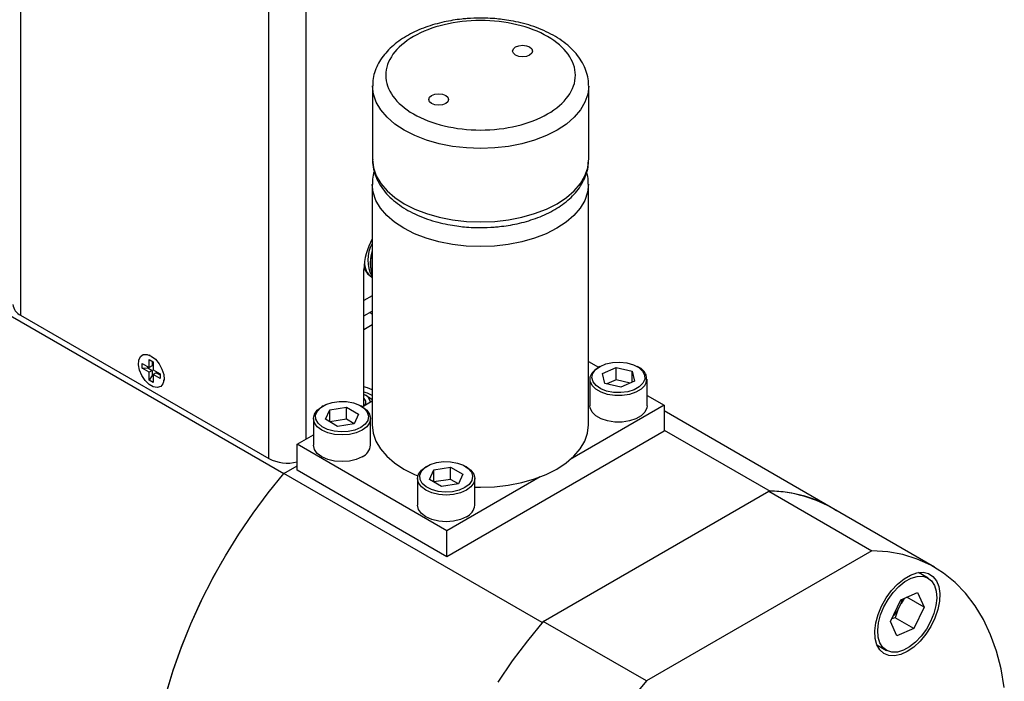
# Model space of a CAD drawing. Header units: inches. Extents: x 3 to 32.3, y 3.9 to 21.1.
# Tile 14 of 18: x 27.6 to 32.2, y 11.2 to 14.4. Entities that reach past the tile are written whole.
import ezdxf

# ---------------------------------------------------------------- set-up
doc = ezdxf.new("R2010")
doc.units = ezdxf.units.IN
doc.header["$LTSCALE"] = 2
doc.header["$MEASUREMENT"] = 0

msp = doc.modelspace()

# ---------------------------------------------------------------- linework, layer by layer
at = {"color": 8, "linetype": 'Continuous', "lineweight": 25}
for p, q in [((27.6015, 16.0008), (27.6015, 12.9739)), ((28.7724, 12.2979), (28.7724, 15.325)), ((28.9492, 12.3904), (28.9492, 15.325))]:
    msp.add_line(p, q, dxfattribs=at)
at = {"color": 7, "linetype": 'Continuous', "lineweight": 25}
for p, q in [((28.8428, 12.2262), (25.5024, 14.1546)), ((29.2622, 14.0556), (29.2622, 13.7086)), ((30.2822, 13.7086), (30.2822, 14.0556)), ((30.2821, 13.7056), (30.2822, 13.7086)), ((29.261, 13.5926), (29.261, 12.4566)), ((30.281, 12.4566), (30.281, 13.5926)), ((29.2211, 12.5473), (29.2211, 13.1898)), ((29.2595, 13.1536), (29.261, 13.1527)), ((29.2609, 13.1681), (29.261, 13.1678)), ((29.2606, 13.0664), (29.2211, 13.0436)), ((29.261, 13.0666), (29.2606, 13.0664)), ((29.2606, 13.0664), (29.261, 13.0666)), ((27.6015, 12.9739), (28.7724, 12.2979)), ((29.2211, 12.9709), (29.261, 12.9939)), ((29.2211, 12.9068), (29.261, 12.9298)), ((28.2121, 12.7845), (28.209, 12.7858)), ((28.1751, 12.7469), (28.208, 12.7279)), ((28.1751, 12.7248), (28.1751, 12.7469)), ((28.208, 12.7659), (28.2271, 12.7548)), ((28.208, 12.7279), (28.208, 12.7659)), ((28.2221, 12.7361), (28.208, 12.7279)), ((28.2221, 12.7577), (28.2221, 12.7361)), ((28.2271, 12.7548), (28.2271, 12.7169)), ((30.281, 12.7554), (30.3279, 12.7283)), ((28.1751, 12.7248), (28.2016, 12.7259)), ((28.208, 12.7058), (28.1751, 12.7248)), ((28.2016, 12.7259), (28.2016, 12.7316)), ((28.2016, 12.7259), (28.2221, 12.714)), ((28.2221, 12.714), (28.208, 12.7058)), ((28.208, 12.6679), (28.208, 12.7058)), ((28.2221, 12.6902), (28.208, 12.6679)), ((28.2221, 12.714), (28.2221, 12.6902)), ((28.2271, 12.6874), (28.2221, 12.6902)), ((28.2271, 12.7169), (28.26, 12.6979)), ((28.2412, 12.703), (28.2271, 12.6948)), ((28.26, 12.6758), (28.2271, 12.6948)), ((28.2271, 12.6948), (28.2271, 12.6569)), ((28.2412, 12.703), (28.26, 12.6922)), ((28.26, 12.6979), (28.26, 12.6758)), ((30.3343, 12.732), (30.3272, 12.7279)), ((30.3475, 12.6989), (30.412, 12.7275)), ((30.3581, 12.6523), (30.3475, 12.6989)), ((30.412, 12.7275), (30.4873, 12.7096)), ((30.412, 12.67), (30.412, 12.7275)), ((30.4873, 12.7096), (30.4979, 12.663)), ((30.4873, 12.6583), (30.4873, 12.7096)), ((30.5182, 12.7279), (30.5111, 12.732)), ((28.2271, 12.6569), (28.208, 12.6679)), ((28.2777, 12.6667), (28.2782, 12.6701)), ((30.2877, 12.6728), (30.2877, 12.547)), ((30.4333, 12.6344), (30.3581, 12.6523)), ((30.412, 12.67), (30.3673, 12.6501)), ((30.4781, 12.6542), (30.412, 12.67)), ((30.4979, 12.663), (30.4333, 12.6344)), ((30.5577, 12.547), (30.5577, 12.6728)), ((29.2497, 12.5846), (29.2274, 12.5974)), ((30.5577, 12.5956), (30.6384, 12.5491)), ((29.2128, 12.5426), (29.261, 12.5703)), ((29.2497, 12.5846), (29.261, 12.5769)), ((30.6384, 12.5491), (30.1955, 12.2934)), ((30.6384, 12.5491), (30.6384, 12.4266)), ((29.0297, 12.5462), (29.0226, 12.5421)), ((29.0394, 12.483), (29.0605, 12.5284)), ((29.0605, 12.5284), (29.1391, 12.5406)), ((29.0605, 12.4709), (29.0605, 12.5284)), ((29.1391, 12.5406), (29.1967, 12.5074)), ((29.1391, 12.483), (29.1391, 12.5406)), ((29.1967, 12.5074), (29.1756, 12.462)), ((29.2136, 12.5421), (29.2065, 12.5462)), ((31.4273, 12.0667), (30.6384, 12.5222)), ((28.9831, 12.487), (28.9831, 12.3613)), ((29.097, 12.4498), (29.0394, 12.483)), ((29.1391, 12.483), (29.0605, 12.4709)), ((29.1756, 12.462), (29.097, 12.4498)), ((29.1756, 12.462), (29.1391, 12.483)), ((29.2531, 12.3613), (29.2531, 12.487)), ((28.9059, 12.3654), (28.9831, 12.4099)), ((30.6384, 12.4266), (29.6131, 11.8347)), ((30.6384, 12.4325), (31.138, 12.144)), ((29.6131, 11.9572), (28.9059, 12.3654)), ((28.9059, 12.2429), (28.9059, 12.3654)), ((28.8438, 12.2274), (28.9059, 12.2633)), ((30.0629, 11.5236), (28.8438, 12.2274)), ((29.6131, 11.8347), (28.9059, 12.2429)), ((29.5211, 12.2625), (29.514, 12.2584)), ((29.5309, 12.1993), (29.552, 12.2447)), ((29.552, 12.2447), (29.6306, 12.2569)), ((29.552, 12.1872), (29.552, 12.2447)), ((29.6306, 12.2569), (29.6882, 12.2237)), ((29.6306, 12.1993), (29.6306, 12.2569)), ((29.6882, 12.2237), (29.6671, 12.1783)), ((29.705, 12.2584), (29.6979, 12.2625)), ((29.4745, 12.2033), (29.4745, 12.0776)), ((29.5884, 12.1661), (29.5309, 12.1993)), ((29.6306, 12.1993), (29.552, 12.1872)), ((29.6671, 12.1783), (29.5884, 12.1661)), ((30.0536, 12.2115), (29.6131, 11.9572)), ((29.6671, 12.1783), (29.6306, 12.1993)), ((29.7445, 12.0776), (29.7445, 12.2033)), ((30.0678, 11.5294), (31.1319, 12.1437)), ((31.1319, 12.1437), (31.6191, 11.8624)), ((31.138, 12.144), (31.1373, 12.1436)), ((31.9137, 11.785), (31.4265, 12.0663)), ((29.6131, 11.8347), (29.6131, 11.9572)), ((31.6191, 11.8624), (30.555, 11.2481)), ((31.8841, 11.7335), (31.8385, 11.7598)), ((31.755, 11.6311), (31.8346, 11.6649)), ((31.8346, 11.6649), (31.8653, 11.5968)), ((31.706, 11.5292), (31.755, 11.6311)), ((31.7711, 11.6379), (31.7565, 11.6142)), ((31.8653, 11.5968), (31.7844, 11.6436)), ((31.7417, 11.5834), (31.7565, 11.6142)), ((31.8653, 11.5968), (31.8163, 11.495)), ((30.555, 11.2481), (30.0678, 11.5294)), ((31.7367, 11.4612), (31.706, 11.5292)), ((31.7282, 11.5459), (31.7115, 11.5407)), ((31.8163, 11.495), (31.7282, 11.5459)), ((31.8163, 11.495), (31.7367, 11.4612)), ((31.6426, 11.4183), (31.6872, 11.3925))]:
    msp.add_line(p, q, dxfattribs=at)
at = {"color": 7, "linetype": 'Continuous', "lineweight": 25, "flags": 128}
for points in [[(29.9369, 14.2017), (29.9267, 14.2106), (29.9231, 14.2209), (29.9267, 14.2313), (29.9369, 14.2401), (29.9522, 14.246), (29.9701, 14.2481), (29.9881, 14.246), (30.0034, 14.2401), (30.0136, 14.2313), (30.0171, 14.2209), (30.0136, 14.2106), (30.0034, 14.2017), (29.9881, 14.1959), (29.9701, 14.1938), (29.9522, 14.1959), (29.9369, 14.2017)], [(29.6074, 14.0115), (29.6176, 14.0027), (29.6212, 13.9923), (29.6176, 13.982), (29.6074, 13.9732), (29.5921, 13.9673), (29.5742, 13.9652), (29.5562, 13.9673), (29.5409, 13.9732), (29.5307, 13.982), (29.5272, 13.9923), (29.5307, 14.0027), (29.5409, 14.0115), (29.5562, 14.0174), (29.5742, 14.0195), (29.5921, 14.0174), (29.6074, 14.0115)], [(28.2175, 12.7816), (28.2373, 12.7664), (28.2549, 12.7452), (28.2684, 12.7204), (28.2765, 12.6946), (28.2781, 12.6706), (28.2732, 12.651), (28.2623, 12.638), (28.2465, 12.6329), (28.2275, 12.6363), (28.2075, 12.6479), (28.1886, 12.6663), (28.1728, 12.6896), (28.1619, 12.7153), (28.1569, 12.7405), (28.1586, 12.7626), (28.1666, 12.7792), (28.1802, 12.7883), (28.1978, 12.7892), (28.2175, 12.7816)], [(30.5382, 12.6534), (30.521, 12.6364), (30.4965, 12.6227), (30.4666, 12.6134), (30.4334, 12.609), (30.3994, 12.61), (30.3671, 12.6163), (30.339, 12.6274), (30.317, 12.6424), (30.3029, 12.6603), (30.2977, 12.6797), (30.3018, 12.6992), (30.3148, 12.7174), (30.3358, 12.7328), (30.3633, 12.7444), (30.3951, 12.7513), (30.429, 12.753), (30.4625, 12.7493), (30.493, 12.7406), (30.5183, 12.7275), (30.5365, 12.7108), (30.5462, 12.692), (30.5468, 12.6724), (30.5382, 12.6534)], [(30.5474, 12.643), (30.5298, 12.6254), (30.5049, 12.611), (30.4744, 12.6008), (30.4404, 12.5955), (30.4051, 12.5955), (30.3711, 12.6008), (30.3406, 12.6109), (30.3156, 12.6253), (30.298, 12.6429), (30.2889, 12.6626), (30.2888, 12.6829), (30.2979, 12.7026), (30.3156, 12.7202), (30.3272, 12.7279)], [(29.261, 12.6213), (29.2377, 12.6313), (29.2211, 12.6362)], [(29.261, 12.5956), (29.2377, 12.6056), (29.2211, 12.6104)], [(29.2065, 12.4442), (29.1793, 12.4323), (29.1477, 12.4251), (29.1138, 12.4231), (29.0803, 12.4264), (29.0495, 12.4349), (29.0239, 12.4478), (29.0052, 12.4642), (28.9949, 12.4829), (28.9937, 12.5026), (29.0018, 12.5217), (29.0185, 12.5388), (29.0425, 12.5527), (29.0722, 12.5623), (29.1053, 12.567), (29.1393, 12.5663), (29.1718, 12.5604), (29.2002, 12.5496), (29.2226, 12.5348), (29.2372, 12.517), (29.243, 12.4977), (29.2395, 12.4781), (29.227, 12.4598), (29.2065, 12.4442)], [(30.5474, 12.5172), (30.5298, 12.4996), (30.5049, 12.4852), (30.4744, 12.475), (30.4404, 12.4698), (30.4051, 12.4698), (30.3711, 12.475), (30.3406, 12.4852), (30.3156, 12.4996), (30.298, 12.5172), (30.2889, 12.5368), (30.2877, 12.547)], [(30.5577, 12.547), (30.5565, 12.5369), (30.5474, 12.5172)], [(29.2135, 12.4319), (29.1856, 12.4196), (29.153, 12.4118), (29.1181, 12.4091), (29.0831, 12.4118), (29.0506, 12.4196), (29.0226, 12.4319), (29.0012, 12.4481), (28.9877, 12.4669), (28.9831, 12.487), (28.9877, 12.5072), (29.0012, 12.526), (29.0226, 12.5421)], [(29.2136, 12.5421), (29.235, 12.526), (29.2485, 12.5072), (29.2531, 12.487), (29.2485, 12.4669), (29.235, 12.4481), (29.2135, 12.4319)], [(29.261, 12.4566), (29.2654, 12.4182), (29.2784, 12.3804), (29.2998, 12.3439), (29.3293, 12.3094), (29.3664, 12.2774), (29.4104, 12.2484), (29.4605, 12.223), (29.4764, 12.2163)], [(29.7445, 12.1626), (29.771, 12.1622), (29.8376, 12.1647), (29.903, 12.1722), (29.9662, 12.1846), (30.026, 12.2016), (30.0815, 12.223), (30.1316, 12.2484), (30.1756, 12.2774), (30.2127, 12.3094), (30.2422, 12.3439), (30.2636, 12.3804), (30.2766, 12.4182), (30.281, 12.4566)], [(29.2135, 12.3062), (29.1856, 12.2938), (29.153, 12.286), (29.1181, 12.2834), (29.0831, 12.286), (29.0506, 12.2938), (29.0226, 12.3062), (29.0012, 12.3223), (28.9877, 12.3411), (28.9831, 12.3613)], [(29.6979, 12.1605), (29.6708, 12.1486), (29.6391, 12.1414), (29.6053, 12.1394), (29.5717, 12.1427), (29.541, 12.1512), (29.5153, 12.1641), (29.4966, 12.1805), (29.4863, 12.1992), (29.4852, 12.2189), (29.4932, 12.238), (29.5099, 12.2551), (29.534, 12.269), (29.5637, 12.2786), (29.5967, 12.2833), (29.6308, 12.2826), (29.6632, 12.2767), (29.6917, 12.2659), (29.714, 12.2511), (29.7287, 12.2333), (29.7344, 12.214), (29.731, 12.1944), (29.7185, 12.1761), (29.6979, 12.1605)], [(28.2888, 11.1891), (28.322, 11.2989), (28.3609, 11.4088), (28.4052, 11.5185), (28.4547, 11.6271), (28.509, 11.7342), (28.568, 11.8392), (28.6314, 11.9416), (28.6987, 12.0408), (28.7696, 12.1362), (28.8438, 12.2274)], [(29.705, 12.1482), (29.677, 12.1359), (29.6445, 12.1281), (29.6095, 12.1254), (29.5746, 12.1281), (29.542, 12.1359), (29.5141, 12.1482), (29.4926, 12.1644), (29.4791, 12.1832), (29.4745, 12.2033), (29.4791, 12.2235), (29.4926, 12.2423), (29.514, 12.2584)], [(29.705, 12.2584), (29.7264, 12.2423), (29.7399, 12.2235), (29.7445, 12.2033), (29.7399, 12.1832), (29.7264, 12.1644), (29.705, 12.1482)], [(29.705, 12.0225), (29.677, 12.0101), (29.6445, 12.0023), (29.6095, 11.9997), (29.5746, 12.0023), (29.542, 12.0101), (29.5141, 12.0225), (29.4926, 12.0386), (29.4791, 12.0574), (29.4745, 12.0776)], [(32.2437, 11.2178), (32.2282, 11.306), (32.2065, 11.3891), (32.1788, 11.4666), (32.1452, 11.5382), (32.106, 11.6034), (32.0613, 11.6619), (32.0114, 11.7134), (31.9565, 11.7576), (31.897, 11.7943), (31.8332, 11.8232), (31.7653, 11.8443), (31.6938, 11.8574), (31.6191, 11.8624)], [(28.5899, 9.8861), (28.5673, 9.8977), (28.5083, 9.9346), (28.4539, 9.9789), (28.4044, 10.0304), (28.3601, 10.0889), (28.3213, 10.154), (28.288, 10.2254), (28.2606, 10.3027), (28.2391, 10.3855), (28.2237, 10.4733), (28.2144, 10.5658), (28.2113, 10.6623), (28.2144, 10.7624), (28.2237, 10.8655), (28.2391, 10.9712), (28.2606, 11.0788), (28.288, 11.1878), (28.3213, 11.2976), (28.3601, 11.4075), (28.4044, 11.5171), (28.4539, 11.6258), (28.5083, 11.7329), (28.5541, 11.8154)], [(31.7858, 11.3866), (31.755, 11.3724), (31.7255, 11.366), (31.6984, 11.3678), (31.6749, 11.3775), (31.6559, 11.3948), (31.6423, 11.4191), (31.6345, 11.4492), (31.6329, 11.484), (31.6376, 11.5221), (31.6484, 11.5619), (31.6648, 11.6017), (31.6861, 11.64), (31.7115, 11.6751), (31.74, 11.7056), (31.7704, 11.7303), (31.8013, 11.7482), (31.8317, 11.7585), (31.8602, 11.7609), (31.8856, 11.7551), (31.9069, 11.7415), (31.9233, 11.7206), (31.9341, 11.6933), (31.9388, 11.6606), (31.9372, 11.624), (31.9294, 11.5849), (31.9158, 11.5449), (31.8968, 11.5056), (31.8733, 11.4687), (31.8462, 11.4357), (31.8167, 11.408), (31.7858, 11.3866)], [(31.9143, 11.6987), (31.9225, 11.6712), (31.9248, 11.639), (31.921, 11.6035), (31.9112, 11.5662), (31.896, 11.5288), (31.8759, 11.4928), (31.852, 11.46), (31.8251, 11.4316), (31.7964, 11.409), (31.7674, 11.3931), (31.7391, 11.3847), (31.7128, 11.384), (31.6897, 11.3912), (31.6709, 11.4058), (31.657, 11.4274), (31.6488, 11.4549), (31.6465, 11.4871), (31.6503, 11.5226), (31.6601, 11.5599), (31.6753, 11.5973), (31.6953, 11.6332), (31.7193, 11.6661), (31.7462, 11.6944), (31.7749, 11.717), (31.8039, 11.7329), (31.8322, 11.7414), (31.8585, 11.742), (31.8816, 11.7349), (31.9004, 11.7202), (31.9143, 11.6987)], [(30.0678, 11.5294), (29.9931, 11.4381), (29.9216, 11.3424), (29.8537, 11.243)], [(30.555, 11.2481), (30.4802, 11.1568)]]:
    msp.add_lwpolyline(points, dxfattribs=at)
at = {"color": 8, "linetype": 'Continuous', "lineweight": 25, "flags": 128}
for points in [[(29.4115, 13.8474), (29.3675, 13.8764), (29.3305, 13.9084), (29.301, 13.9429), (29.2795, 13.9794), (29.2665, 14.0172), (29.2622, 14.0556), (29.2622, 14.0561)], [(30.2821, 14.0572), (30.2822, 14.0556), (30.2778, 14.0172), (30.2648, 13.9794), (30.2433, 13.9429), (30.2138, 13.9084), (30.1768, 13.8764), (30.1328, 13.8474), (30.0826, 13.822), (30.0272, 13.8006), (29.9673, 13.7836), (29.9042, 13.7712), (29.8387, 13.7637), (29.7722, 13.7612), (29.7056, 13.7637), (29.6402, 13.7712), (29.577, 13.7836), (29.5172, 13.8006), (29.4617, 13.822), (29.4115, 13.8474)], [(29.2622, 13.7086), (29.2665, 13.6701), (29.2795, 13.6324), (29.301, 13.5959), (29.3305, 13.5614), (29.3675, 13.5293), (29.4115, 13.5004), (29.4617, 13.475), (29.5172, 13.4536), (29.577, 13.4366), (29.6402, 13.4242), (29.7056, 13.4167), (29.7722, 13.4142), (29.8387, 13.4167), (29.9042, 13.4242), (29.9673, 13.4366), (30.0272, 13.4536), (30.0826, 13.475), (30.1328, 13.5004), (30.1768, 13.5293), (30.2138, 13.5614), (30.2433, 13.5959), (30.2648, 13.6324), (30.2778, 13.6701), (30.2821, 13.7056)], [(30.281, 13.5931), (30.281, 13.5926), (30.2766, 13.5542), (30.2636, 13.5164), (30.2422, 13.4799), (30.2127, 13.4454), (30.1756, 13.4134), (30.1316, 13.3844), (30.0815, 13.359), (30.026, 13.3376), (29.9662, 13.3206), (29.903, 13.3082), (29.8376, 13.3007), (29.771, 13.2982), (29.7044, 13.3007), (29.639, 13.3082), (29.5758, 13.3206), (29.516, 13.3376), (29.4605, 13.359), (29.4104, 13.3844), (29.3664, 13.4134), (29.3293, 13.4454), (29.2998, 13.4799), (29.2784, 13.5164), (29.2654, 13.5542), (29.261, 13.5912)]]:
    msp.add_lwpolyline(points, dxfattribs=at)
at = {"color": 7, "linetype": 'Continuous', "lineweight": 25}
for centre, radius, start, end in [((29.5415, 13.1793), 0.3206, 151.0457, 178.1272), ((29.3954, 13.2348), 0.1556, 149.7207, 210.2793), ((27.6274, 13.0312), 0.0629, 185.6948, 245.6253), ((30.4977, 12.6733), 0.0583, 328.6076, 69.4381), ((29.2052, 12.5556), 0.0478, 11.585, 70.6291), ((29.2059, 12.563), 0.0243, 329.442, 51.3389), ((29.1856, 12.3679), 0.0678, 294.3096, 354.3702), ((28.8611, 12.4698), 0.1934, 242.7016, 283.3994), ((31.1324, 11.546), 0.5976, 60.5161, 90.0507), ((31.1353, 11.5552), 0.5889, 57.4659, 89.728), ((29.6771, 12.0842), 0.0678, 294.3096, 354.3702), ((31.6204, 11.6635), 0.1448, 340.0881, 348.2838), ((31.6038, 11.667), 0.1613, 314.5819, 328.7827)]:
    msp.add_arc(centre, radius, start, end, dxfattribs=at)
at = {"color": 8, "linetype": 'Continuous', "lineweight": 25}
for centre, radius, start, end in [((29.4141, 13.2187), 0.1614, 161.5978, 198.2973), ((29.3064, 13.2215), 0.0825, 176.6528, 235.3776), ((29.2321, 12.9535), 0.0378, 40.0731, 62.8355)]:
    msp.add_arc(centre, radius, start, end, dxfattribs=at)
at = {"color": 7, "linetype": 'Continuous', "lineweight": 25}
for points, knots in [([(29.7722, 14.3764), (29.751, 14.376), (29.7212, 14.3754), (29.6777, 14.3713), (29.641, 14.3664), (29.5984, 14.3583), (29.5553, 14.3474), (29.5123, 14.3335), (29.4704, 14.3166), (29.4306, 14.2966), (29.3936, 14.2738), (29.36, 14.2481), (29.3303, 14.2196), (29.3051, 14.1885), (29.285, 14.1549), (29.2708, 14.119), (29.2629, 14.0857), (29.263, 14.0645), (29.263, 14.0562)], [0, 0, 0, 0, 0.081461, 0.114636, 0.169464, 0.226042, 0.286388, 0.348968, 0.413207, 0.478672, 0.545087, 0.612249, 0.679932, 0.747969, 0.816263, 0.884935, 0.954488, 1, 1, 1, 1]), ([(29.4557, 13.924), (29.3718, 13.9724), (29.3247, 14.0381), (29.3247, 14.1752), (29.3718, 14.2409), (29.5396, 14.3378), (29.6535, 14.365), (29.8908, 14.365), (30.0047, 14.3378), (30.1725, 14.2409), (30.2197, 14.1752), (30.2197, 14.0381), (30.1725, 13.9724), (30.0047, 13.8755), (29.8908, 13.8483), (29.6535, 13.8483), (29.5396, 13.8755), (29.4557, 13.924)], [0, 0, 0, 0, 0.125, 0.125, 0.25, 0.25, 0.375, 0.375, 0.5, 0.5, 0.625, 0.625, 0.75, 0.75, 0.875, 0.875, 1, 1, 1, 1]), ([(30.2814, 14.0577), (30.2816, 14.0616), (30.2824, 14.0792), (30.2761, 14.1096), (30.2629, 14.1478), (30.2427, 14.1836), (30.2163, 14.2174), (30.184, 14.2486), (30.1466, 14.2768), (30.1048, 14.3016), (30.0596, 14.3229), (30.012, 14.3405), (29.9638, 14.3542), (29.9179, 14.3639), (29.8767, 14.3702), (29.8366, 14.3743), (29.8023, 14.3762), (29.7799, 14.3764), (29.7722, 14.3764)], [0, 0, 0, 0, 0.021234, 0.096181, 0.16695, 0.239136, 0.312646, 0.386933, 0.461317, 0.535245, 0.608237, 0.679892, 0.749217, 0.813163, 0.867199, 0.913304, 0.970142, 1, 1, 1, 1]), ([(29.263, 13.7099), (29.2628, 13.7049), (29.2618, 13.6861), (29.2681, 13.6546), (29.2815, 13.6164), (29.3016, 13.5805), (29.328, 13.5468), (29.3603, 13.5156), (29.3977, 13.4874), (29.4395, 13.4626), (29.4847, 13.4413), (29.5323, 13.4237), (29.5805, 13.41), (29.6264, 13.4003), (29.6676, 13.394), (29.7077, 13.3899), (29.742, 13.388), (29.7644, 13.3878), (29.7722, 13.3877)], [0, 0, 0, 0, 0.027181, 0.101673, 0.172012, 0.243759, 0.316823, 0.390658, 0.46459, 0.538069, 0.610618, 0.681837, 0.750741, 0.814299, 0.868006, 0.913831, 0.970323, 1, 1, 1, 1]), ([(29.7722, 13.3877), (29.7933, 13.3882), (29.8231, 13.3888), (29.8666, 13.3929), (29.9033, 13.3978), (29.9459, 13.4059), (29.989, 13.4168), (30.032, 13.4307), (30.0739, 13.4476), (30.1137, 13.4675), (30.1507, 13.4904), (30.1843, 13.5161), (30.214, 13.5445), (30.2392, 13.5757), (30.2593, 13.6093), (30.2735, 13.6452), (30.2812, 13.6774), (30.2812, 13.6976), (30.2812, 13.7049)], [0, 0, 0, 0, 0.081928, 0.115294, 0.170438, 0.22734, 0.288032, 0.350972, 0.41558, 0.481421, 0.548217, 0.615764, 0.683836, 0.752264, 0.82095, 0.890016, 0.959969, 1, 1, 1, 1]), ([(29.2695, 13.6532), (29.2664, 13.641), (29.2613, 13.6204), (29.2617, 13.5993), (29.2619, 13.5908)], [0, 0, 0, 0, 0.59574, 1, 1, 1, 1]), ([(30.2801, 13.5933), (30.2803, 13.5987), (30.2811, 13.6177), (30.2767, 13.6363), (30.2735, 13.6496)], [0, 0, 0, 0, 0.2846229, 1, 1, 1, 1]), ([(29.261, 13.2794), (29.2597, 13.2752), (29.256, 13.2632), (29.2526, 13.243), (29.2508, 13.219), (29.253, 13.1952), (29.2563, 13.1783), (29.2603, 13.1702), (29.2609, 13.169)], [0, 0, 0, 0, 0.106122, 0.305592, 0.517424, 0.736698, 0.961311, 1, 1, 1, 1]), ([(29.2222, 13.1968), (29.2255, 13.1903), (29.2323, 13.1767), (29.2456, 13.1619), (29.2564, 13.1562), (29.2603, 13.1541)], [0, 0, 0, 0, 0.374722, 0.773362, 1, 1, 1, 1])]:
    msp.add_open_spline(points, degree=3, knots=knots, dxfattribs=at)
msp.add_open_spline([(31.7417, 11.5834), (31.7366, 11.5712), (31.7321, 11.5586), (31.7282, 11.5459)], degree=3, dxfattribs=at)

doc.saveas('drawing.dxf')
